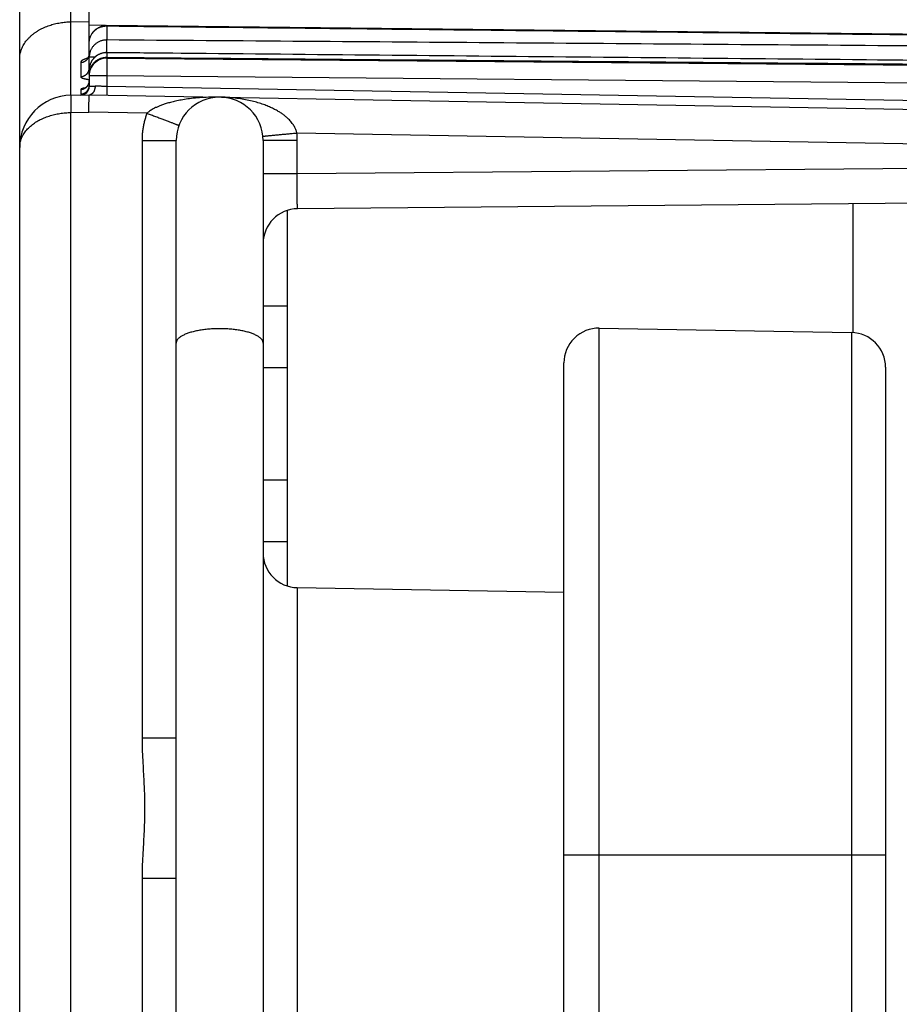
# Model space of a CAD drawing. Header units: inches. Extents: x 0 to 22, y 0 to 17.
# Tile 10 of 53: x 4.033 to 4.539, y 11.757 to 12.323. Entities that reach past the tile are written whole.
import ezdxf

# ---------------------------------------------------------------- set-up
doc = ezdxf.new("R2010")
doc.units = ezdxf.units.IN
doc.header["$LTSCALE"] = 1.21
doc.header["$MEASUREMENT"] = 0
doc.layers.get('0').update_dxf_attribs({"linetype": 'CONTINUOUS'})

msp = doc.modelspace()

# ---------------------------------------------------------------- linework, layer by layer
at = {"color": 7, "linetype": 'CONTINUOUS'}
for p, q in [((4.0623680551, 12.2800080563), (4.0623680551, 13.4095845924)), ((4.0328916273, 7.4357943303), (4.0328916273, 13.3795891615)), ((4.0728916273, 12.2956249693), (4.0728916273, 13.3711519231)), ((4.0623680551, 12.3222014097), (4.0728916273, 12.3223331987)), ((4.0821668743, 12.3200298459), (4.0728916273, 12.3201917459)), ((4.0829788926, 12.3198200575), (4.0829788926, 12.3117511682)), ((4.0761615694, 12.3018859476), (4.0728916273, 12.3018859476)), ((4.0829788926, 12.3044512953), (4.0829788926, 12.3018054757)), ((4.0679788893, 12.2988494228), (4.0679788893, 12.2906918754)), ((4.0829788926, 12.3012823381), (4.7709788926, 12.2952782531)), ((4.0728916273, 12.294492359), (4.0728916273, 12.2851052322)), ((4.0728916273, 12.2918125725), (4.0729125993, 12.2918125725)), ((4.0728916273, 12.2912827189), (4.0829788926, 12.2912827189)), ((4.0829788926, 12.2912827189), (4.0829788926, 12.2850156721)), ((4.0829788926, 12.2912827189), (4.7709788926, 12.2852786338)), ((4.7709788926, 12.2730065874), (4.0829788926, 12.2850156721)), ((4.0623680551, 12.2800080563), (4.0728916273, 12.2801917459)), ((4.0679788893, 12.2833106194), (4.0679788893, 12.2806350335)), ((4.0728916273, 12.2801917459), (4.8012406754, 12.267478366)), ((4.0623680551, 12.2700095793), (4.0727171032, 12.2701902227)), ((4.0623680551, 8.3303739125), (4.0623680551, 12.2700095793)), ((4.1060791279, 12.2696078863), (4.0727171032, 12.2701902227)), ((4.7472005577, 12.2484246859), (4.1923432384, 12.2581097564)), ((4.1032406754, 12.2538788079), (4.1032406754, 11.9105051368)), ((4.1032406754, 12.2538788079), (4.1228916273, 12.2538788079)), ((4.1228916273, 8.346504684), (4.1228916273, 12.2538788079)), ((4.1728916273, 12.2538788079), (4.1728916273, 8.346504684)), ((4.1925425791, 12.2538788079), (4.1728916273, 12.2538788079)), ((4.1925425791, 12.2347059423), (4.1925425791, 12.2538788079)), ((4.7472005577, 12.2395463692), (4.1925425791, 12.2347059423)), ((4.1925425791, 12.2347059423), (4.1728916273, 12.2347059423)), ((4.801066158, 12.2200187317), (4.1927170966, 12.2147097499)), ((4.5120884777, 12.2174968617), (4.5120884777, 12.1434924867)), ((4.1868916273, 11.9977923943), (4.1868916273, 12.2137783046)), ((4.1728916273, 12.1589082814), (4.1868916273, 12.1589082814)), ((4.3662406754, 11.6677436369), (4.3662406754, 12.146065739)), ((4.3662406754, 12.146065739), (4.5112406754, 12.1435347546)), ((4.5112406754, 12.1435347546), (4.5112406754, 8.4568487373)), ((4.1728916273, 12.1234752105), (4.1868916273, 12.1234752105)), ((4.3458916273, 11.6677584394), (4.3458916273, 12.1260687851)), ((4.5308916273, 12.1235378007), (4.5308916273, 8.4768456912)), ((4.1728916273, 12.0589082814), (4.1868916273, 12.0589082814)), ((4.1728916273, 12.0234752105), (4.1868916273, 12.0234752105)), ((4.1925425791, 11.9968634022), (4.1925425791, 11.7035200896)), ((4.1925425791, 11.9968634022), (4.3458916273, 11.9941866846)), ((4.1032406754, 11.9105051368), (4.1228916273, 11.9105051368)), ((4.3458916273, 11.8431917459), (4.5308916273, 11.8431917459)), ((4.1032406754, 11.8298783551), (4.1032406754, 8.7705051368)), ((4.1032406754, 11.8298783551), (4.1228916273, 11.8298783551))]:
    msp.add_line(p, q, dxfattribs=at)
for points in [[(4.7709993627, 12.3126095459), (4.5406335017, 12.3150955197), (4.3111343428, 12.3175800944), (4.0830004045, 12.3200578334)], [(4.0728916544, 12.3037274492), (4.0728841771, 12.3034785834), (4.0728347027, 12.3030367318), (4.0727433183, 12.3026179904), (4.0726183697, 12.3022342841), (4.0724708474, 12.301894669), (4.07231212, 12.3016031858), (4.0721525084, 12.3013599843), (4.072000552, 12.301162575), (4.0718618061, 12.3010058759), (4.0717402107, 12.3008848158), (4.0716392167, 12.300795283), (4.071562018, 12.3007338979), (4.0715121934, 12.3006981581), (4.0715001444, 12.3006901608)], [(4.7709863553, 12.297947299), (4.5407946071, 12.3001309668), (4.3112953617, 12.3023140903), (4.0829871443, 12.3044919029)], [(4.0728916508, 12.2882791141), (4.0728863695, 12.2880624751), (4.0728426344, 12.2875998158), (4.0727552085, 12.2871441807), (4.0726272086, 12.2867060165), (4.0724644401, 12.286294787), (4.0722745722, 12.2859176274), (4.0720662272, 12.2855790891), (4.0718481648, 12.285281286), (4.0716268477, 12.2850223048), (4.0714071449, 12.2847989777), (4.071193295, 12.2846082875), (4.0709907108, 12.2844486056), (4.0708045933, 12.2843180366), (4.0706388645, 12.2842138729), (4.0704953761, 12.2841325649), (4.070372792, 12.284069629), (4.0702706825, 12.2840219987), (4.0701911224, 12.2839882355), (4.0701380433, 12.2839677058), (4.0701232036, 12.2839623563)]]:
    msp.add_lwpolyline(points, dxfattribs=at)
for centre, radius, start, end in [((4.0828916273, 12.2912827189), 0.01, 89.5, 180), ((4.0678916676, 12.285105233), 0.0049999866, 270.9995377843, 359.9999919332), ((4.0628916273, 12.2500126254), 0.03, 91, 180), ((4.1478916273, 12.2538788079), 0.025, 0, 180), ((4.1928916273, 12.1947105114), 0.02, 90.5, 179.9226494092), ((4.3658916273, 12.1260687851), 0.02, 89, 180), ((4.5108916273, 12.1235378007), 0.02, 0, 89), ((4.1928916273, 12.0168603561), 0.02, 180.0000005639, 268.9999999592)]:
    msp.add_arc(centre, radius, start, end, dxfattribs=at)
for points, knots in [([(4.0328916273, 12.3009799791), (4.0328916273, 12.3014496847), (4.0329371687, 12.3023920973), (4.0331407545, 12.3037966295), (4.0334773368, 12.3051861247), (4.0339432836, 12.30655258), (4.03453372, 12.3078881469), (4.0352421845, 12.3091847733), (4.0360611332, 12.3104355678), (4.036982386, 12.3116346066), (4.0379972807, 12.312776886), (4.0390969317, 12.3138585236), (4.0402725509, 12.3148765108), (4.0415153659, 12.3158284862), (4.0428169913, 12.316713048), (4.044169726, 12.3175295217), (4.0455662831, 12.3182776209), (4.0469999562, 12.3189576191), (4.0484650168, 12.3195702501), (4.0499563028, 12.3201163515), (4.0514682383, 12.3205966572), (4.0529971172, 12.3210125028), (4.0545398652, 12.3213651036), (4.0560931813, 12.3216554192), (4.0576545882, 12.3218844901), (4.0592223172, 12.3220531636), (4.0607942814, 12.3221619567), (4.0618437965, 12.3221948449), (4.0623680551, 12.3222014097)], [0, 0, 0, 0, 0.0352666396, 0.0707122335, 0.1064061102, 0.1424556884, 0.178966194, 0.2159112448, 0.253270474, 0.291105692, 0.329340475, 0.3679055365, 0.4068348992, 0.4460280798, 0.4853817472, 0.5249356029, 0.5646066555, 0.604285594, 0.6440283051, 0.683795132, 0.723487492, 0.7631023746, 0.8027235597, 0.8422753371, 0.8817177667, 0.9211831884, 0.9606343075, 1, 1, 1, 1]), ([(4.0728916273, 12.310058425), (4.0728916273, 12.3103148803), (4.0729114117, 12.3108289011), (4.0730003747, 12.3115952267), (4.0731496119, 12.3123599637), (4.0733599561, 12.3131173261), (4.0736306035, 12.313858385), (4.0739606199, 12.3145802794), (4.0743489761, 12.3152776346), (4.0747926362, 12.3159420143), (4.0752912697, 12.3165737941), (4.0758378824, 12.3171623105), (4.0764351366, 12.3177087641), (4.0770705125, 12.318202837), (4.0777399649, 12.3186417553), (4.0784448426, 12.3190272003), (4.0791691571, 12.3193511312), (4.0799203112, 12.3196176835), (4.0806795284, 12.3198212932), (4.0814526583, 12.319964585), (4.0822161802, 12.3200453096), (4.0827247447, 12.3200600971), (4.0829723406, 12.3200580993)], [0, 0, 0, 0, 0.0487416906, 0.0976528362, 0.1464864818, 0.1966809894, 0.2468886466, 0.2962732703, 0.3473894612, 0.3984287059, 0.4479455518, 0.5002051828, 0.5509091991, 0.6016394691, 0.653014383, 0.7028852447, 0.7541737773, 0.8036497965, 0.85421928, 0.9034090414, 0.9529420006, 1, 1, 1, 1]), ([(4.0728916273, 12.310058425), (4.0728916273, 12.310318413), (4.0729129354, 12.3108387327), (4.0730086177, 12.3116140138), (4.0731674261, 12.3123794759), (4.0733883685, 12.3131301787), (4.0736700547, 12.3138613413), (4.0740106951, 12.3145682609), (4.0744081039, 12.3152463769), (4.0748597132, 12.3158913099), (4.075362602, 12.316498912), (4.0759135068, 12.3170652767), (4.0765087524, 12.3175866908), (4.0771443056, 12.3180597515), (4.0778158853, 12.3184814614), (4.0785182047, 12.3188487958), (4.0792443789, 12.3191588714), (4.0799862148, 12.3194096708), (4.0807358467, 12.3196007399), (4.081486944, 12.3197330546), (4.0822347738, 12.3198084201), (4.0827320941, 12.31982216), (4.0829788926, 12.3198200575)], [0, 0, 0, 0, 0.0499822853, 0.0999823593, 0.1500180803, 0.2001055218, 0.2502583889, 0.3004873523, 0.3507993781, 0.4011982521, 0.4516864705, 0.5022663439, 0.552932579, 0.6036558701, 0.6544220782, 0.7052283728, 0.7558715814, 0.8060683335, 0.8556260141, 0.9044526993, 0.9525516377, 1, 1, 1, 1]), ([(4.083001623, 12.3200566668), (4.0829995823, 12.3200545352), (4.0829857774, 12.3200116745), (4.0829896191, 12.319944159), (4.0829812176, 12.3198663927), (4.0829788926, 12.3198200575)], [0, 0, 0, 0, 0.0828761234, 0.4160636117, 1, 1, 1, 1]), ([(4.0829788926, 12.3198200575), (4.1590257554, 12.3189950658), (4.3115142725, 12.3173434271), (4.540847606, 12.3148673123), (4.6941340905, 12.3132174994), (4.7709788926, 12.3123917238)], [0, 0, 0, 0, 0.3315998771, 0.6649211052, 1, 1, 1, 1]), ([(4.0829788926, 12.3117511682), (4.0827171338, 12.3117534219), (4.0821932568, 12.311737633), (4.0814115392, 12.3116531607), (4.0806379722, 12.3115082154), (4.079876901, 12.3113032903), (4.0791331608, 12.311039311), (4.0784120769, 12.3107178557), (4.077718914, 12.3103411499), (4.0770583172, 12.3099117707), (4.0764342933, 12.3094324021), (4.0758505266, 12.3089058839), (4.0753106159, 12.3083354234), (4.0748179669, 12.3077245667), (4.0743757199, 12.3070771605), (4.0739866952, 12.3063973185), (4.0736533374, 12.3056893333), (4.0733777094, 12.3049576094), (4.0731856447, 12.3042904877), (4.0730937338, 12.3038669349), (4.0730615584, 12.303696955)], [0, 0, 0, 0, 0.0566409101, 0.1132726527, 0.1699690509, 0.2267632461, 0.2836448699, 0.3405601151, 0.3974166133, 0.4541725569, 0.5108644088, 0.5675068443, 0.6240977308, 0.6806407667, 0.7371337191, 0.793567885, 0.849945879, 0.9062788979, 0.96257693, 1, 1, 1, 1]), ([(4.0829951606, 12.3044918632), (4.0829959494, 12.304648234), (4.0829978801, 12.305049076), (4.0830005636, 12.305686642), (4.0830029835, 12.306395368), (4.0830047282, 12.3070765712), (4.0830057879, 12.3077260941), (4.0830061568, 12.3083399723), (4.0830058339, 12.3089144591), (4.083004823, 12.3094460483), (4.0830031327, 12.3099314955), (4.0830007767, 12.310367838), (4.0829977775, 12.310752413), (4.0829941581, 12.3110828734), (4.0829899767, 12.3113572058), (4.0829852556, 12.3115737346), (4.0829812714, 12.3116986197), (4.0829788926, 12.3117511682)], [0, 0, 0, 0, 0.064620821, 0.1656492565, 0.2634754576, 0.3575024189, 0.4471563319, 0.5318900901, 0.6111866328, 0.6845621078, 0.7515688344, 0.8117980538, 0.8648824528, 0.9104984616, 0.9483683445, 0.978262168, 1, 1, 1, 1]), ([(4.7709788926, 12.3066656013), (4.694225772, 12.3072311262), (4.5410298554, 12.3083610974), (4.3116965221, 12.3100562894), (4.1591163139, 12.311186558), (4.0829788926, 12.3117511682)], [0, 0, 0, 0, 0.3346792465, 0.668005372, 1, 1, 1, 1]), ([(4.0679788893, 12.2988494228), (4.0681310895, 12.2988520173), (4.0684353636, 12.2988707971), (4.0688871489, 12.2989395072), (4.0693306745, 12.2990481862), (4.0697621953, 12.2991959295), (4.0701781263, 12.2993815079), (4.070574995, 12.299603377), (4.0709494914, 12.2998596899), (4.0712984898, 12.3001483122), (4.0716190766, 12.3004668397), (4.0719085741, 12.3008126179), (4.0721645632, 12.3011827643), (4.0723849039, 12.3015741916), (4.0725677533, 12.3019836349), (4.0727115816, 12.3024076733), (4.072815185, 12.30284278), (4.0728775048, 12.3032839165), (4.0728914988, 12.3035801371), (4.0728916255, 12.3037274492)], [0, 0, 0, 0, 0.0595531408, 0.1190791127, 0.1785559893, 0.2379634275, 0.2972833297, 0.3565004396, 0.415602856, 0.474582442, 0.5334351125, 0.5921610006, 0.6507644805, 0.7092540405, 0.7676420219, 0.8259442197, 0.8841793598, 0.9423684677, 1, 1, 1, 1]), ([(4.0829871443, 12.3044919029), (4.0827272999, 12.3044943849), (4.0822081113, 12.3044791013), (4.0814391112, 12.3043962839), (4.0806822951, 12.3042552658), (4.0799489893, 12.3040595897), (4.0792306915, 12.3038083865), (4.0785468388, 12.3035094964), (4.0778847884, 12.3031591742), (4.0772598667, 12.3027668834), (4.0766645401, 12.3023283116), (4.076100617, 12.301845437), (4.0755785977, 12.3013262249), (4.0750955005, 12.3007689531), (4.0746537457, 12.3001777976), (4.0742551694, 12.2995517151), (4.0739035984, 12.29889631), (4.0736012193, 12.2982174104), (4.0733469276, 12.2975076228), (4.0731460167, 12.2967758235), (4.0730006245, 12.2960289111), (4.0729116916, 12.2952671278), (4.0728916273, 12.2947517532), (4.0728916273, 12.294492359)], [0, 0, 0, 0, 0.0493405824, 0.0985063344, 0.1467182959, 0.1953732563, 0.2424727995, 0.2910746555, 0.336939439, 0.3845728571, 0.4310405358, 0.4772143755, 0.5254158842, 0.5707021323, 0.6171343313, 0.6654151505, 0.7114875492, 0.758230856, 0.8064020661, 0.8545088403, 0.9021854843, 0.9507471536, 1, 1, 1, 1]), ([(4.0730163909, 12.3034394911), (4.072974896, 12.303182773), (4.0729124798, 12.3026660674), (4.0728916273, 12.3021458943), (4.0728916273, 12.3018859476)], [0, 0, 0, 0, 0.5000373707, 1, 1, 1, 1]), ([(4.0728916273, 12.2918125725), (4.0728916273, 12.2920759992), (4.0729124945, 12.2926030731), (4.0730061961, 12.2933885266), (4.0731617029, 12.2941641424), (4.0733780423, 12.2949250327), (4.0736538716, 12.2956664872), (4.0739874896, 12.2963839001), (4.0743768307, 12.2970727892), (4.0748194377, 12.2977287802), (4.0753124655, 12.2983476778), (4.0758527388, 12.2989255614), (4.0764368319, 12.299458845), (4.0770611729, 12.2999443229), (4.077722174, 12.3003791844), (4.078415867, 12.3007606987), (4.0791374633, 12.3010861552), (4.0798813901, 12.301353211), (4.0806420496, 12.3015602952), (4.081414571, 12.3017066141), (4.0821948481, 12.301791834), (4.0827176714, 12.3018077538), (4.0829788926, 12.3018054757)], [0, 0, 0, 0, 0.0500625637, 0.100121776, 0.1501795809, 0.2002379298, 0.2502990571, 0.3003657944, 0.3504417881, 0.400523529, 0.4505987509, 0.5006610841, 0.5507110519, 0.6007517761, 0.6508063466, 0.7009206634, 0.751049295, 0.8010870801, 0.8509765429, 0.9007149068, 0.9503546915, 1, 1, 1, 1]), ([(4.0829788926, 12.3044512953), (4.0827183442, 12.3044535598), (4.0821969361, 12.3044377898), (4.0814185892, 12.3043533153), (4.0806475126, 12.304208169), (4.0798874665, 12.3040024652), (4.0791433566, 12.3037368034), (4.0784211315, 12.3034127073), (4.0777267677, 12.3030326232), (4.077065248, 12.3025993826), (4.0764404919, 12.3021157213), (4.0758559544, 12.3015843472), (4.0753151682, 12.3010083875), (4.0748215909, 12.3003914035), (4.0743784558, 12.2997373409), (4.0739886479, 12.2990504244), (4.0736546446, 12.2983350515), (4.0733788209, 12.2975965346), (4.0732346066, 12.2970915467), (4.0731727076, 12.2968370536)], [0, 0, 0, 0, 0.0583656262, 0.1167103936, 0.1752068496, 0.2339412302, 0.2929075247, 0.352010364, 0.4110793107, 0.4700395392, 0.5289590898, 0.5878782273, 0.6468089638, 0.7057474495, 0.7646815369, 0.8235948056, 0.8824817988, 0.9413466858, 1, 1, 1, 1]), ([(4.0829788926, 12.3044512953), (4.0829803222, 12.3044647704), (4.082982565, 12.3044938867), (4.0829863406, 12.304491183), (4.082986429, 12.3044911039)], [0, 0, 0, 0, 0.9767827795, 1, 1, 1, 1]), ([(4.7709788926, 12.2979137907), (4.6941744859, 12.2986406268), (4.5409278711, 12.3000928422), (4.3115945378, 12.3022720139), (4.1590656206, 12.3037253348), (4.0829788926, 12.3044512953)], [0, 0, 0, 0, 0.3349028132, 0.6682263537, 1, 1, 1, 1]), ([(4.0829788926, 12.3018054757), (4.0829831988, 12.3017866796), (4.0829859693, 12.301728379), (4.0829922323, 12.3016129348), (4.082995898, 12.3014574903), (4.0829982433, 12.3013408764), (4.0829992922, 12.3012821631)], [0, 0, 0, 0, 0.1104237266, 0.3319993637, 0.663676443, 1, 1, 1, 1]), ([(4.0829788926, 12.3018054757), (4.1590945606, 12.3011648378), (4.3116527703, 12.2998823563), (4.5409861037, 12.2979590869), (4.6942037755, 12.2966772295), (4.7709788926, 12.2960356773)], [0, 0, 0, 0, 0.3318997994, 0.6652248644, 1, 1, 1, 1]), ([(4.0720931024, 12.3012840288), (4.0718833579, 12.3012280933), (4.0714595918, 12.3011088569), (4.0708432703, 12.3009131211), (4.0702620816, 12.3007023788), (4.0697405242, 12.3004844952), (4.0692819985, 12.3002607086), (4.0688891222, 12.3000324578), (4.0685638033, 12.2998009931), (4.0683074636, 12.29956707), (4.0681211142, 12.2993307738), (4.0680061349, 12.2990919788), (4.0679789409, 12.2989274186), (4.0679788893, 12.2988494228)], [0, 0, 0, 0, 0.1302825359, 0.2641842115, 0.3880345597, 0.5012212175, 0.6032870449, 0.6940596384, 0.7736399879, 0.8424884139, 0.9016856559, 0.9531866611, 1, 1, 1, 1]), ([(4.0829788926, 12.3012823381), (4.0829894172, 12.3012822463), (4.0829792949, 12.3012174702), (4.0829982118, 12.3011476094), (4.0829952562, 12.3009819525), (4.0830031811, 12.3007747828), (4.0830057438, 12.3005013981), (4.0830094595, 12.3001740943), (4.083011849, 12.2997909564), (4.0830137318, 12.2993557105), (4.0830148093, 12.2988705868), (4.0830151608, 12.2983387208), (4.0830147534, 12.2977633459), (4.0830135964, 12.297148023), (4.0830116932, 12.2964965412), (4.0830090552, 12.2958129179), (4.0830056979, 12.295101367), (4.0830016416, 12.2943662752), (4.0829969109, 12.293612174), (4.0829915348, 12.2928437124), (4.0829855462, 12.2920656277), (4.0829811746, 12.2915442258), (4.0829788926, 12.2912827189)], [0, 0, 0, 0, 0.0031572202, 0.0124096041, 0.0277400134, 0.0490598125, 0.0762395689, 0.1091126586, 0.1474769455, 0.1910962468, 0.2397018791, 0.2929943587, 0.3506452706, 0.4122993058, 0.4775764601, 0.5460743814, 0.617370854, 0.6910264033, 0.766587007, 0.8435868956, 0.9215514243, 1, 1, 1, 1]), ([(4.0679788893, 12.2906918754), (4.0679788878, 12.2906334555), (4.0680077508, 12.2905071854), (4.0681278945, 12.290334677), (4.0683171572, 12.2901714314), (4.0685751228, 12.2900145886), (4.0689015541, 12.2898637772), (4.0692952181, 12.289719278), (4.0697540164, 12.2895817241), (4.0702751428, 12.2894519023), (4.0708550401, 12.289330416), (4.0714895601, 12.2892176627), (4.072174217, 12.2891141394), (4.0726474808, 12.2890531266), (4.0728916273, 12.2890240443)], [0, 0, 0, 0, 0.0325407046, 0.0697882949, 0.1152761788, 0.1708682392, 0.2374472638, 0.3152772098, 0.4042652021, 0.5041194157, 0.614336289, 0.7342258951, 0.8630456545, 1, 1, 1, 1]), ([(4.0679788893, 12.2906918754), (4.0681310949, 12.290694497), (4.0684354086, 12.2907134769), (4.068887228, 12.2907829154), (4.0693307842, 12.2908927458), (4.0697623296, 12.2910420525), (4.070178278, 12.291229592), (4.0705751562, 12.2914538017), (4.070949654, 12.2917128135), (4.071298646, 12.2920044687), (4.0716192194, 12.2923263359), (4.0719086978, 12.2926757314), (4.072164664, 12.2930497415), (4.0723849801, 12.2934452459), (4.0725678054, 12.2938589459), (4.0726892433, 12.2942207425), (4.0727469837, 12.2944441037), (4.0727651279, 12.2945221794)], [0, 0, 0, 0, 0.069193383, 0.1383688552, 0.2075119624, 0.2766093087, 0.3456489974, 0.4146210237, 0.483517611, 0.5523334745, 0.6210660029, 0.6897153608, 0.7582844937, 0.8267790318, 0.8952071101, 0.9635791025, 1, 1, 1, 1]), ([(4.0728083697, 12.2947283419), (4.0728360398, 12.2948760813), (4.072877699, 12.2951740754), (4.0728916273, 12.2954747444), (4.0728916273, 12.2956249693)], [0, 0, 0, 0, 0.5000560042, 1, 1, 1, 1]), ([(4.0728916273, 12.2956249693), (4.0728916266, 12.295561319), (4.0729040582, 12.295485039), (4.0729292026, 12.2954132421), (4.0729335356, 12.2954018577)], [0, 0, 0, 0, 0.8397710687, 1, 1, 1, 1]), ([(4.0679788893, 12.2833106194), (4.0681311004, 12.2833132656), (4.0684354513, 12.2833324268), (4.0688873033, 12.2834025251), (4.0693308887, 12.2835133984), (4.0697624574, 12.2836641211), (4.0701784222, 12.2838534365), (4.0705753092, 12.2840797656), (4.0709498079, 12.2843412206), (4.0712987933, 12.2846356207), (4.0716193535, 12.2849605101), (4.0719088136, 12.2853131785), (4.0721647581, 12.2856906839), (4.0723850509, 12.2860898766), (4.0725678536, 12.286507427), (4.0727116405, 12.2869398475), (4.0728152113, 12.2873835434), (4.0728772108, 12.2878312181), (4.0728912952, 12.2881310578), (4.0728916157, 12.2882791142)], [0, 0, 0, 0, 0.0590239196, 0.1180432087, 0.1770541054, 0.2360531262, 0.2950371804, 0.3540036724, 0.4129505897, 0.4718765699, 0.5307809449, 0.5896637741, 0.6485258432, 0.7073686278, 0.7661942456, 0.8250053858, 0.8838052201, 0.9425972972, 1, 1, 1, 1]), ([(4.0679788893, 12.2806350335), (4.068131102, 12.2806376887), (4.0684354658, 12.2806569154), (4.0688873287, 12.2807272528), (4.0693309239, 12.2808385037), (4.0697625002, 12.2809897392), (4.0701784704, 12.2811796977), (4.0705753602, 12.2814067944), (4.0709498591, 12.2816691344), (4.0712988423, 12.281964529), (4.0716193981, 12.2822905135), (4.0719088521, 12.2826443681), (4.0721647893, 12.2830231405), (4.0723850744, 12.2834236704), (4.0725678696, 12.2838426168), (4.0727116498, 12.284276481), (4.0728102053, 12.2847001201), (4.0728506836, 12.2849796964), (4.0728642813, 12.2851090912)], [0, 0, 0, 0, 0.0630918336, 0.1261828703, 0.1892724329, 0.2523598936, 0.3154446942, 0.3785263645, 0.4416045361, 0.504678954, 0.5677494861, 0.6308161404, 0.6938790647, 0.7569385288, 0.8199949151, 0.8830487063, 0.9461004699, 1, 1, 1, 1]), ([(4.0728916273, 12.2851052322), (4.072901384, 12.2851054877), (4.0729403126, 12.2851065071), (4.0730276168, 12.2851087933), (4.0731724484, 12.285112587), (4.0733739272, 12.285117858), (4.0736309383, 12.2851245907), (4.0739421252, 12.2851327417), (4.0743058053, 12.2851422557), (4.074719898, 12.2851531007), (4.0751818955, 12.2851652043), (4.0756889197, 12.2851784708), (4.0760416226, 12.2851877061), (4.0762249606, 12.2851925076)], [0, 0, 0, 0, 0.0087810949, 0.0350356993, 0.0785738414, 0.1391295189, 0.216366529, 0.3098839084, 0.4191978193, 0.5436784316, 0.6825674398, 0.834995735, 1, 1, 1, 1]), ([(4.0762249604, 12.2851925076), (4.076224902, 12.2850382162), (4.0762634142, 12.2847285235), (4.0761784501, 12.2842705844), (4.0761112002, 12.2838167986), (4.0760073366, 12.2833747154), (4.0758799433, 12.282947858), (4.0757261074, 12.2825400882), (4.0755478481, 12.2821550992), (4.0753463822, 12.2817965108), (4.0751235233, 12.2814675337), (4.0748810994, 12.2811709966), (4.0746208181, 12.2809092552), (4.0743449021, 12.2806848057), (4.0740562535, 12.2805001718), (4.0737598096, 12.2803581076), (4.0734627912, 12.2802598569), (4.0732635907, 12.2802218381), (4.0731661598, 12.2802094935)], [0, 0, 0, 0, 0.073023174, 0.1462593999, 0.2187954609, 0.2904659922, 0.3608497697, 0.4295317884, 0.4965371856, 0.5614573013, 0.6239821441, 0.684364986, 0.7424689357, 0.798385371, 0.8523662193, 0.9042582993, 0.9535627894, 1, 1, 1, 1]), ([(4.0829788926, 12.2850156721), (4.0827325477, 12.2850221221), (4.0822410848, 12.2850349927), (4.0815070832, 12.2850542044), (4.0807808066, 12.2850732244), (4.0800662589, 12.2850919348), (4.0793673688, 12.2851102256), (4.0786879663, 12.2851280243), (4.0780317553, 12.2851451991), (4.0774023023, 12.2851616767), (4.0768030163, 12.2851773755), (4.0764139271, 12.2851875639), (4.0762249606, 12.2851925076)], [0, 0, 0, 0, 0.1094228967, 0.2183008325, 0.3260329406, 0.432024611, 0.5356926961, 0.6364698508, 0.7338056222, 0.827172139, 0.9160638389, 1, 1, 1, 1]), ([(4.0829788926, 12.2850156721), (4.0829762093, 12.2848619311), (4.0829709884, 12.2845557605), (4.0829635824, 12.2840997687), (4.0829566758, 12.2836515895), (4.0829503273, 12.2832150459), (4.0829445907, 12.2827938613), (4.082939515, 12.2823916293), (4.0829351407, 12.2820117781), (4.0829315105, 12.2816575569), (4.082928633, 12.2813319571), (4.0829265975, 12.2810378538), (4.082925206, 12.2807774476), (4.0829251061, 12.2805538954), (4.0829244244, 12.2803663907), (4.082928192, 12.2802238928), (4.0829239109, 12.2801095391), (4.0829369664, 12.2800614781), (4.0829280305, 12.2800165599), (4.0829352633, 12.2800164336)], [0, 0, 0, 0, 0.0922585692, 0.1837289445, 0.2736309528, 0.3611978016, 0.4456826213, 0.5263648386, 0.6025563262, 0.6736072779, 0.7389117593, 0.7979128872, 0.8501076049, 0.8950510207, 0.9323602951, 0.9617181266, 0.9828761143, 0.9956596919, 1, 1, 1, 1]), ([(4.0623680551, 12.2800080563), (4.0623568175, 12.2800078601), (4.0623537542, 12.2799460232), (4.0623380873, 12.2798717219), (4.0623313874, 12.2797080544), (4.0623210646, 12.279499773), (4.0623138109, 12.2792266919), (4.0623071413, 12.2788992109), (4.0623021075, 12.2785161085), (4.0622984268, 12.2780808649), (4.0622962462, 12.2775957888), (4.0622955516, 12.2770639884), (4.0622963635, 12.2764887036), (4.0622986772, 12.275873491), (4.0623024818, 12.2752221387), (4.0623077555, 12.2745386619), (4.0623144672, 12.2738272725), (4.0623225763, 12.2730923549), (4.0623320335, 12.2723384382), (4.0623427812, 12.2715701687), (4.0623547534, 12.2707922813), (4.0623634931, 12.2702710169), (4.0623680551, 12.2700095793)], [0, 0, 0, 0, 0.0033706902, 0.0126927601, 0.0280589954, 0.0493979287, 0.0765860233, 0.1094594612, 0.1478177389, 0.1914257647, 0.2400156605, 0.2932885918, 0.350916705, 0.4125452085, 0.4777945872, 0.546262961, 0.6175285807, 0.6911524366, 0.766680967, 0.8436488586, 0.9215819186, 1, 1, 1, 1]), ([(4.0701005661, 12.2840805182), (4.0699720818, 12.2840567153), (4.0696908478, 12.2840021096), (4.0692799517, 12.283912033), (4.0688905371, 12.283811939), (4.0685695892, 12.2837123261), (4.0683177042, 12.2836145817), (4.0681354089, 12.283517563), (4.0680166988, 12.28342403), (4.0679789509, 12.2833442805), (4.0679788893, 12.2833106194)], [0, 0, 0, 0, 0.1692239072, 0.3709985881, 0.5446980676, 0.6897751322, 0.8060202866, 0.8940912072, 0.956406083, 1, 1, 1, 1]), ([(4.0679788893, 12.2806350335), (4.0679788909, 12.2806178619), (4.0680383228, 12.2805827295), (4.0681426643, 12.2805590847), (4.0683286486, 12.280527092), (4.0685790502, 12.2805017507), (4.0689022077, 12.280477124), (4.069278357, 12.2804569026), (4.0695471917, 12.2804459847), (4.0696853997, 12.2804410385)], [0, 0, 0, 0, 0.0297206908, 0.0953129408, 0.201133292, 0.3475907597, 0.5344003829, 0.7606617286, 1, 1, 1, 1]), ([(4.0727171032, 12.2701902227), (4.0727171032, 12.2704515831), (4.072717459, 12.2709725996), (4.0727190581, 12.2717500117), (4.0727217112, 12.2725176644), (4.0727254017, 12.2732709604), (4.0727301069, 12.2740053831), (4.0727357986, 12.2747165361), (4.0727424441, 12.2754002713), (4.0727500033, 12.2760523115), (4.0727584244, 12.2766682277), (4.0727676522, 12.2772441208), (4.0727776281, 12.2777767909), (4.0727883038, 12.2782630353), (4.0727995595, 12.2786994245), (4.0728114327, 12.2790830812), (4.0728234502, 12.2794118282), (4.0728365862, 12.2796832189), (4.072847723, 12.2798965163), (4.0728637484, 12.2800480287), (4.0728691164, 12.2801431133), (4.0728858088, 12.2801818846), (4.0728916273, 12.2801917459)], [0, 0, 0, 0, 0.0783472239, 0.1561834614, 0.2330428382, 0.3084654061, 0.3819993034, 0.4532028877, 0.5216522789, 0.5869700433, 0.6486759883, 0.7063006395, 0.7596257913, 0.8083803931, 0.8520962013, 0.8904815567, 0.9234496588, 0.9506876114, 0.9719861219, 0.9873302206, 0.9966398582, 1, 1, 1, 1]), ([(4.1477022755, 12.2788844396), (4.1460731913, 12.2789051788), (4.142668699, 12.2788858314), (4.1376684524, 12.2786611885), (4.1329136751, 12.278250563), (4.1287223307, 12.2777184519), (4.1250691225, 12.2771077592), (4.1218788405, 12.2764441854), (4.1190946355, 12.2757474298), (4.1166675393, 12.2750321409), (4.1145564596, 12.2743098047), (4.1127258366, 12.2735895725), (4.1111445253, 12.2728787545), (4.1097845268, 12.2721834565), (4.1086215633, 12.2715076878), (4.1076326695, 12.2708568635), (4.1067986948, 12.2702326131), (4.1063039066, 12.2698122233), (4.1060791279, 12.2696078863)], [0, 0, 0, 0, 0.1126957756, 0.2354359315, 0.3461372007, 0.4427321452, 0.5276179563, 0.6022835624, 0.6680797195, 0.7260960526, 0.7772620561, 0.8223728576, 0.862126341, 0.8971430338, 0.9279825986, 0.9551224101, 0.9789867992, 1, 1, 1, 1]), ([(4.1923432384, 12.2581097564), (4.1922866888, 12.2583840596), (4.1921516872, 12.2589398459), (4.1918868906, 12.2597772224), (4.1915480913, 12.2606351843), (4.1911302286, 12.2615176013), (4.1906219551, 12.2624249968), (4.1900137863, 12.2633601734), (4.1892922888, 12.2643261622), (4.1884403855, 12.2653249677), (4.1874407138, 12.266357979), (4.1862724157, 12.2674235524), (4.1849140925, 12.268519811), (4.1833411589, 12.269640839), (4.1815299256, 12.2707794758), (4.1794565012, 12.2719239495), (4.1770995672, 12.2730586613), (4.1744429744, 12.2741646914), (4.1714777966, 12.2752184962), (4.1682058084, 12.2761929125), (4.1646425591, 12.2770592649), (4.1608191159, 12.277788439), (4.1567832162, 12.2783531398), (4.1529841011, 12.2786966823), (4.1505372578, 12.2788149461), (4.1494964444, 12.2788468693)], [0, 0, 0, 0, 0.0166458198, 0.033962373, 0.052158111, 0.0714271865, 0.0919481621, 0.1139254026, 0.1376817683, 0.1635571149, 0.1918957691, 0.223063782, 0.257478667, 0.2955767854, 0.3377962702, 0.384563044, 0.4362610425, 0.493189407, 0.5555111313, 0.6232063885, 0.6960078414, 0.7733668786, 0.8544497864, 0.9381158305, 1, 1, 1, 1]), ([(4.0328916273, 12.2500126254), (4.0328916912, 12.2504579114), (4.0329363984, 12.2513505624), (4.0331372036, 12.2526797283), (4.0334691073, 12.2539923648), (4.0339284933, 12.2552806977), (4.0345103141, 12.2565373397), (4.0352083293, 12.2577556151), (4.0360154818, 12.2589297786), (4.0369241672, 12.2600547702), (4.0379262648, 12.2611264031), (4.0390134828, 12.2621412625), (4.0401774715, 12.2630967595), (4.0414100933, 12.2639908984), (4.0427033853, 12.2648224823), (4.0440499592, 12.2655906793), (4.0454427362, 12.2662954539), (4.0468754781, 12.2669367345), (4.0483422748, 12.2675153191), (4.0498381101, 12.2680316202), (4.0513581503, 12.2684864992), (4.0528979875, 12.2688809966), (4.0544540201, 12.2692153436), (4.0560229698, 12.2694914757), (4.0576021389, 12.2697088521), (4.0591880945, 12.2698692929), (4.0607774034, 12.2699722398), (4.0618381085, 12.2700034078), (4.0623680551, 12.2700095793)], [0, 0, 0, 0, 0.0341358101, 0.068381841, 0.102890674, 0.13776735, 0.1730861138, 0.2089098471, 0.2452767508, 0.2821994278, 0.3196681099, 0.3576586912, 0.3961323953, 0.4350407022, 0.4743300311, 0.5139451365, 0.5538339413, 0.5939449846, 0.6342367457, 0.6746717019, 0.7152183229, 0.7558360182, 0.7964967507, 0.8371974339, 0.8779324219, 0.9186707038, 0.9593713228, 1, 1, 1, 1]), ([(4.1060791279, 12.2696078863), (4.1058120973, 12.2688920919), (4.1053141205, 12.2674457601), (4.10467835, 12.2652402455), (4.1041555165, 12.2630033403), (4.1037473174, 12.2607418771), (4.1034551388, 12.2584627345), (4.103279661, 12.2561731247), (4.1032406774, 12.2546431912), (4.1032406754, 12.2538788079)], [0, 0, 0, 0, 0.142652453, 0.2854758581, 0.4284114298, 0.5714014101, 0.7143806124, 0.8572724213, 1, 1, 1, 1]), ([(4.1060791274, 12.2696078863), (4.1065006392, 12.2694505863), (4.1073412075, 12.2691367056), (4.1085963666, 12.2686674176), (4.1098384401, 12.2682024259), (4.1110617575, 12.2677438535), (4.1122607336, 12.2672937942), (4.1134298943, 12.2668543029), (4.1145639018, 12.2664273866), (4.1156575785, 12.2660149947), (4.116705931, 12.2656190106), (4.1177041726, 12.2652412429), (4.1186477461, 12.2648834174), (4.1195323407, 12.2645471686), (4.1203539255, 12.2642340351), (4.1211087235, 12.2639454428), (4.1217933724, 12.2636827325), (4.1224044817, 12.2634470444), (4.1229400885, 12.2632396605), (4.1233952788, 12.2630609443), (4.1237750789, 12.2629134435), (4.1240586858, 12.2627932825), (4.1242914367, 12.2627123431), (4.1243769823, 12.2626483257), (4.1244739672, 12.2626316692), (4.1244685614, 12.2626171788)], [0, 0, 0, 0, 0.0686020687, 0.1368150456, 0.2043275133, 0.270831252, 0.3360226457, 0.3996040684, 0.4612852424, 0.5207845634, 0.5778303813, 0.6321622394, 0.6835320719, 0.7317053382, 0.7764620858, 0.8175979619, 0.8549251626, 0.8882732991, 0.9174901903, 0.9424425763, 0.9630167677, 0.979119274, 0.9906775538, 0.9976417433, 1, 1, 1, 1]), ([(4.1923432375, 12.2581097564), (4.1918956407, 12.258067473), (4.1910030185, 12.2579830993), (4.1896699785, 12.257856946), (4.1883507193, 12.2577319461), (4.1870512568, 12.2576086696), (4.1857775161, 12.2574876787), (4.1845353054, 12.2573695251), (4.1833302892, 12.2572547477), (4.1821679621, 12.2571438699), (4.1810536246, 12.2570373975), (4.1799923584, 12.2569358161), (4.1789890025, 12.2568395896), (4.1780481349, 12.2567491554), (4.1771740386, 12.2566649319), (4.1763707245, 12.2565872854), (4.1756417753, 12.2565166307), (4.1749907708, 12.2564531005), (4.1744198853, 12.2563975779), (4.1739341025, 12.2563485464), (4.1735288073, 12.2563113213), (4.173224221, 12.2562724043), (4.172976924, 12.2562653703), (4.1728798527, 12.2562219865), (4.1727795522, 12.2562444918), (4.1727810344, 12.2562293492)], [0, 0, 0, 0, 0.0686310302, 0.1368685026, 0.2044012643, 0.2709213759, 0.3361255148, 0.3997163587, 0.4614039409, 0.5209069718, 0.577954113, 0.6322852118, 0.683652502, 0.7318217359, 0.7765732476, 0.8177029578, 0.8550233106, 0.8883641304, 0.9175734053, 0.9425179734, 0.9630841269, 0.9791781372, 0.9907267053, 0.9976773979, 1, 1, 1, 1]), ([(4.1925425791, 12.2538788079), (4.1925425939, 12.2543501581), (4.1925281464, 12.2552922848), (4.1924614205, 12.2567032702), (4.1923875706, 12.2576415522), (4.1923432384, 12.2581097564)], [0, 0, 0, 0, 0.3337349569, 0.6670098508, 1, 1, 1, 1]), ([(4.1927170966, 12.2147097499), (4.1927010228, 12.214709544), (4.1926890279, 12.2147938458), (4.1926669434, 12.2148994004), (4.1926496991, 12.2151266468), (4.1926298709, 12.2154183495), (4.1926121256, 12.2158009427), (4.1925950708, 12.216261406), (4.1925794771, 12.2168020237), (4.1925648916, 12.2174190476), (4.1925516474, 12.2181101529), (4.1925398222, 12.2188718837), (4.1925295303, 12.2197008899), (4.1925208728, 12.2205938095), (4.192513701, 12.2215470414), (4.1925080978, 12.2225564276), (4.1925041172, 12.2236173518), (4.1925017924, 12.2247250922), (4.1925011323, 12.2258750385), (4.1925021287, 12.2270627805), (4.1925047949, 12.2282839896), (4.1925091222, 12.229533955), (4.1925150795, 12.2308072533), (4.1925226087, 12.2320978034), (4.1925316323, 12.2333992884), (4.1925387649, 12.2342698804), (4.1925425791, 12.2347059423)], [0, 0, 0, 0, 0.0024104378, 0.0089194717, 0.0196508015, 0.0345784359, 0.0536370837, 0.0767393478, 0.1037927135, 0.1346935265, 0.1693002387, 0.207437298, 0.2489287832, 0.2936174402, 0.3413354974, 0.3918683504, 0.4449755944, 0.5004204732, 0.5579726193, 0.617408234, 0.6785205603, 0.7410914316, 0.8048396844, 0.8694517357, 0.9346106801, 1, 1, 1, 1]), ([(4.1728916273, 12.137479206), (4.1728916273, 12.1376525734), (4.1728574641, 12.1380056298), (4.1727053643, 12.1385280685), (4.1724541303, 12.139044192), (4.1721059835, 12.1395519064), (4.1716629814, 12.1400498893), (4.1711270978, 12.1405367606), (4.170500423, 12.14101106), (4.1697853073, 12.1414712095), (4.1689844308, 12.1419155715), (4.1681008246, 12.1423424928), (4.1671378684, 12.1427503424), (4.1660992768, 12.1431375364), (4.1649890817, 12.1435025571), (4.1638116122, 12.1438439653), (4.1625714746, 12.1441604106), (4.1612735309, 12.1444506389), (4.1599228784, 12.1447134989), (4.1585248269, 12.1449479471), (4.1570848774, 12.1451530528), (4.155608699, 12.1453280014), (4.154102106, 12.1454720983), (4.1525710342, 12.1455847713), (4.1510215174, 12.1456655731), (4.1494596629, 12.1457141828), (4.1478916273, 12.1457304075), (4.1463235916, 12.1457141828), (4.1447617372, 12.1456655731), (4.1432122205, 12.1455847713), (4.1416811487, 12.1454720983), (4.1401745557, 12.1453280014), (4.1386983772, 12.1451530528), (4.1372584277, 12.1449479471), (4.1358603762, 12.1447134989), (4.1345097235, 12.1444506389), (4.1332117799, 12.1441604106), (4.1319716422, 12.1438439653), (4.1307941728, 12.1435025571), (4.1296839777, 12.1431375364), (4.1286453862, 12.1427503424), (4.12768243, 12.1423424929), (4.1267988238, 12.1419155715), (4.1259979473, 12.1414712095), (4.1252828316, 12.14101106), (4.1246561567, 12.1405367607), (4.1241202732, 12.1400498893), (4.1236772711, 12.1395519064), (4.1233291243, 12.139044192), (4.1230778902, 12.1385280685), (4.1229257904, 12.1380056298), (4.1228916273, 12.1376525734), (4.1228916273, 12.137479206)], [0, 0, 0, 0, 0.0093568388, 0.0190082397, 0.0292189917, 0.0402055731, 0.0521314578, 0.0651116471, 0.0792207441, 0.0945010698, 0.1109694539, 0.128622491, 0.147440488, 0.1673904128, 0.18842812, 0.2105000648, 0.2335446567, 0.2574933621, 0.2822716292, 0.3077996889, 0.3339932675, 0.3607642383, 0.3880212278, 0.4156701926, 0.4436149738, 0.4717578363, 0.5, 0.5282421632, 0.5563850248, 0.5843298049, 0.6119787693, 0.639235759, 0.6660067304, 0.69220031, 0.7177283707, 0.7425066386, 0.7664553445, 0.7894999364, 0.8115718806, 0.8326095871, 0.8525595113, 0.8713775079, 0.8890305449, 0.905498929, 0.9207792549, 0.9348883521, 0.9478685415, 0.9597944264, 0.970781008, 0.9809917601, 0.9906431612, 1, 1, 1, 1]), ([(4.1032406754, 11.9105051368), (4.1032406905, 11.9084518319), (4.1033232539, 11.9041656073), (4.1036194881, 11.8977086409), (4.1039893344, 11.8913435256), (4.1043199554, 11.8854333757), (4.1045629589, 11.8800527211), (4.1047054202, 11.8750545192), (4.1047528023, 11.8702489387), (4.1047088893, 11.8654415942), (4.1045653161, 11.8604434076), (4.1043267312, 11.8550573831), (4.1039933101, 11.8491228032), (4.1036221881, 11.8427193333), (4.1033232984, 11.8362302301), (4.1032407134, 11.8319328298), (4.1032406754, 11.8298783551)], [0, 0, 0, 0, 0.0763373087, 0.1593480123, 0.2402958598, 0.3133770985, 0.3794166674, 0.4405338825, 0.4992644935, 0.558075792, 0.6192562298, 0.6851527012, 0.7585062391, 0.8402368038, 0.9236191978, 1, 1, 1, 1])]:
    msp.add_open_spline(points, degree=3, knots=knots, dxfattribs=at)
for points in [[(4.0829723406, 12.3200580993), (4.0829816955, 12.3200580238), (4.0829910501, 12.3200579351), (4.0830004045, 12.3200578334)], [(4.0730615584, 12.303696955), (4.0730453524, 12.3036113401), (4.0730302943, 12.3035255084), (4.0730163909, 12.3034394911)], [(4.0730164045, 12.2960607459), (4.0729770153, 12.2958147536), (4.0729468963, 12.2955672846), (4.0729261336, 12.2953190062)], [(4.0730189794, 12.2960767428), (4.0730181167, 12.2960714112), (4.0730172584, 12.2960660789), (4.0730164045, 12.2960607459)], [(4.0731727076, 12.2968370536), (4.0731115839, 12.2965857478), (4.0730602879, 12.2963320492), (4.0730189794, 12.2960767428)], [(4.0727651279, 12.2945221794), (4.0727810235, 12.2945905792), (4.0727954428, 12.2946593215), (4.0728083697, 12.2947283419)], [(4.0729228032, 12.2952781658), (4.0729020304, 12.295016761), (4.0728916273, 12.2947545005), (4.0728916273, 12.294492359)], [(4.0729261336, 12.2953190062), (4.0729249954, 12.2953053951), (4.0729238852, 12.2952917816), (4.0729228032, 12.2952781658)], [(4.0728642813, 12.2851090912), (4.0728665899, 12.2851310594), (4.0728687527, 12.2851530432), (4.0728707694, 12.285175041)], [(4.0702367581, 12.2841053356), (4.0701913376, 12.2840971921), (4.0701459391, 12.284088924), (4.0701005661, 12.2840805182)], [(4.0705359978, 12.2841572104), (4.0704361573, 12.2841404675), (4.0703364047, 12.2841232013), (4.0702367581, 12.2841053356)], [(4.1480439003, 12.2788796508), (4.1479300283, 12.2788813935), (4.1478161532, 12.2788829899), (4.1477022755, 12.2788844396)], [(4.1483279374, 12.2788750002), (4.1482332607, 12.2788766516), (4.1481385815, 12.2788782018), (4.1480439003, 12.2788796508)], [(4.1492862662, 12.2788530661), (4.148966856, 12.278862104), (4.1486474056, 12.278869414), (4.1483279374, 12.2788750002)], [(4.1494964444, 12.2788468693), (4.1494263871, 12.2788490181), (4.1493563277, 12.2788510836), (4.1492862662, 12.2788530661)]]:
    msp.add_open_spline(points, degree=3, dxfattribs=at)

doc.saveas('drawing.dxf')
